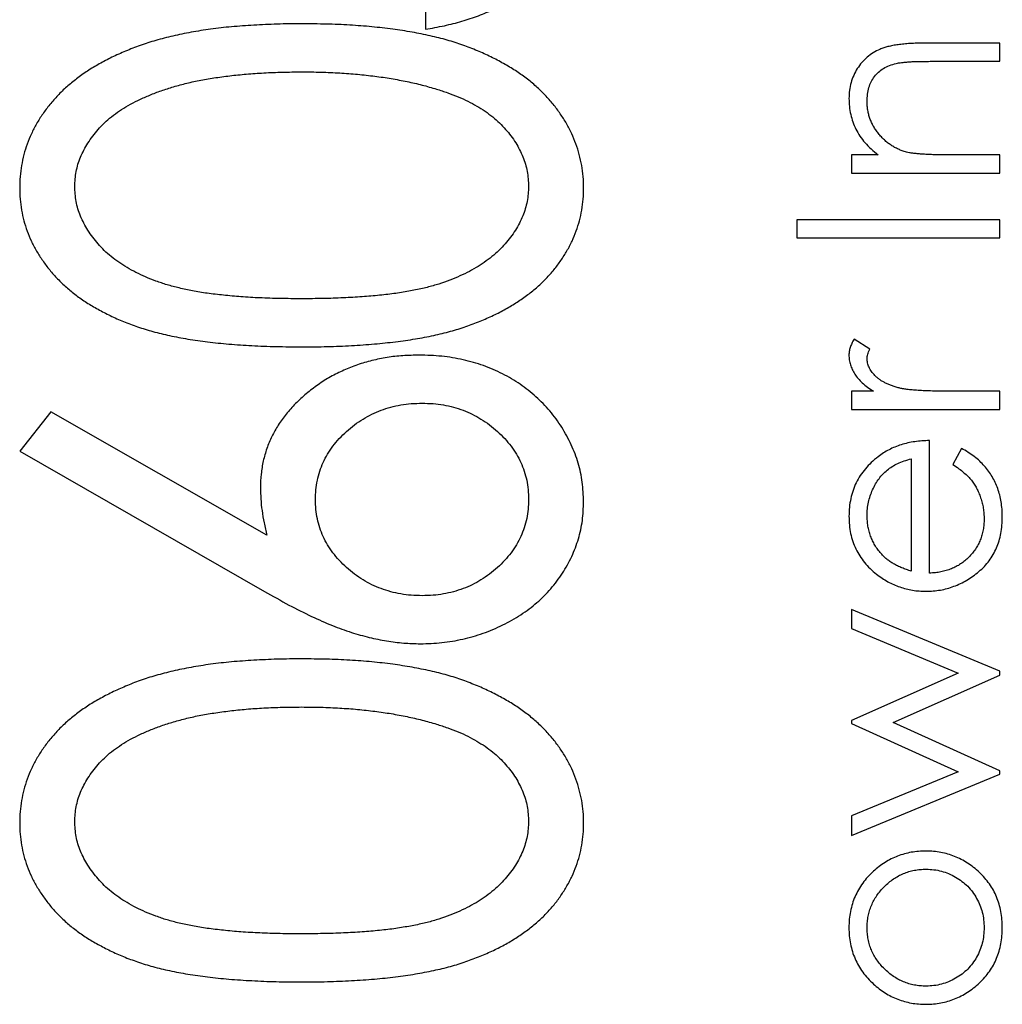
# Model space of a CAD drawing. Header units: millimetres. Extents: x -257 to 878, y 386 to 760.
# Tile 28 of 39: x 512.61 to 515.03, y 512.23 to 514.66. Entities that reach past the tile are written whole.
import ezdxf

# ---------------------------------------------------------------- set-up
doc = ezdxf.new("R2010")
doc.units = ezdxf.units.MM
doc.header["$LTSCALE"] = 30.734
doc.layers.get('0').update_dxf_attribs({"linetype": 'CONTINUOUS'})

msp = doc.modelspace()

# ---------------------------------------------------------------- linework, layer by layer
at = {"color": 7, "linetype": 'Continuous'}
for p, q in [((513.6073, 514.7565), (513.6073, 514.6378)), ((515.0236, 514.6036), (514.837, 514.6036)), ((515.0236, 514.5588), (515.0236, 514.6036)), ((514.8517, 514.5588), (515.0236, 514.5588)), ((514.6582, 514.328), (514.6582, 514.2831)), ((514.7241, 514.328), (514.6582, 514.328)), ((515.0236, 514.328), (514.8914, 514.328)), ((515.0236, 514.2831), (515.0236, 514.328)), ((514.6582, 514.2831), (515.0236, 514.2831)), ((514.5236, 514.1677), (514.5236, 514.1229)), ((515.0236, 514.1677), (514.5236, 514.1677)), ((515.0236, 514.1229), (515.0236, 514.1677)), ((514.5236, 514.1229), (515.0236, 514.1229)), ((514.7031, 513.8482), (514.6643, 513.8729)), ((514.6582, 513.7447), (514.6582, 513.6998)), ((514.712, 513.7447), (514.6582, 513.7447)), ((515.0236, 513.7447), (514.9008, 513.7447)), ((515.0236, 513.6998), (515.0236, 513.7447)), ((512.6832, 513.6942), (512.6066, 513.5964)), ((513.2164, 513.3891), (512.6832, 513.6942)), ((514.6582, 513.6998), (515.0236, 513.6998)), ((514.8505, 513.2959), (514.8505, 513.6229)), ((512.6066, 513.5964), (513.2103, 513.2508)), ((514.9291, 513.6036), (514.9082, 513.5638)), ((514.8056, 513.578), (514.8056, 513.3007)), ((514.6582, 513.2062), (514.6582, 513.159)), ((515.0236, 513.0535), (514.6582, 513.2062)), ((514.6582, 513.159), (514.921, 513.0492)), ((514.921, 513.0492), (514.6582, 512.9325)), ((515.0236, 513.0441), (515.0236, 513.0535)), ((514.7607, 512.9274), (515.0236, 513.0441)), ((514.6582, 512.9325), (514.6582, 512.9249)), ((514.6582, 512.9249), (514.921, 512.8056)), ((515.0236, 512.8082), (514.7607, 512.9274)), ((514.921, 512.8056), (514.6582, 512.6967)), ((515.0236, 512.7999), (515.0236, 512.8082)), ((514.6582, 512.6485), (515.0236, 512.7999)), ((514.6582, 512.6967), (514.6582, 512.6485))]:
    msp.add_line(p, q, dxfattribs=at)
for points, knots in [([(513.6073, 514.6378), (513.6229, 514.6406), (513.6532, 514.646), (513.697, 514.6572), (513.7377, 514.6707), (513.7757, 514.6863), (513.8107, 514.7043), (513.8429, 514.7245), (513.8723, 514.7468), (513.8985, 514.7716), (513.9219, 514.7981), (513.9423, 514.8263), (513.9592, 514.8563), (513.9731, 514.8879), (513.9839, 514.9209), (513.992, 514.9554), (513.9964, 514.9917), (513.9971, 515.0164), (513.9974, 515.0289)], [0, 0, 0, 0, 0.078079, 0.151819, 0.22248, 0.289459, 0.354136, 0.416374, 0.47666, 0.535825, 0.593847, 0.650659, 0.707225, 0.763393, 0.82028, 0.878393, 0.938093, 1, 1, 1, 1]), ([(513.3026, 514.6513), (513.2822, 514.6512), (513.2426, 514.651), (513.1848, 514.6481), (513.13, 514.6444), (513.0785, 514.6386), (513.0302, 514.6309), (512.9851, 514.6217), (512.9431, 514.6109), (512.9042, 514.5984), (512.8681, 514.5842), (512.8343, 514.5693), (512.803, 514.5526), (512.7737, 514.5354), (512.7473, 514.5161), (512.7226, 514.4962), (512.7003, 514.4751), (512.6808, 514.4524), (512.6631, 514.4292), (512.6481, 514.405), (512.6351, 514.3802), (512.6249, 514.3547), (512.6165, 514.3286), (512.6108, 514.3018), (512.6072, 514.2743), (512.6068, 514.2558), (512.6066, 514.2464)], [0, 0, 0, 0, 0.067961, 0.132439, 0.193759, 0.251445, 0.305897, 0.357178, 0.405407, 0.450724, 0.49385, 0.534979, 0.574363, 0.612264, 0.648672, 0.683742, 0.718015, 0.751313, 0.783813, 0.815539, 0.84646, 0.877075, 0.907444, 0.937986, 0.968659, 1, 1, 1, 1]), ([(513.9974, 514.2464), (513.9973, 514.2558), (513.997, 514.2743), (513.9929, 514.3018), (513.9872, 514.3287), (513.979, 514.355), (513.9682, 514.3805), (513.9556, 514.4056), (513.94, 514.4296), (513.9226, 514.4533), (513.9026, 514.4758), (513.8804, 514.4973), (513.8559, 514.5175), (513.829, 514.5364), (513.7997, 514.5537), (513.7685, 514.5702), (513.7349, 514.5854), (513.699, 514.5991), (513.6604, 514.6118), (513.6185, 514.6221), (513.5736, 514.6312), (513.5256, 514.6385), (513.4743, 514.6443), (513.4198, 514.6485), (513.3622, 514.6509), (513.3228, 514.6512), (513.3026, 514.6513)], [0, 0, 0, 0, 0.031376, 0.062122, 0.092697, 0.123382, 0.154144, 0.185364, 0.217283, 0.250057, 0.283587, 0.318103, 0.353399, 0.389917, 0.427861, 0.467289, 0.508194, 0.550985, 0.596072, 0.64428, 0.69527, 0.749445, 0.806902, 0.868017, 0.932259, 1, 1, 1, 1]), ([(514.837, 514.6036), (514.831, 514.6036), (514.8195, 514.6036), (514.8028, 514.6027), (514.7874, 514.6015), (514.7731, 514.6), (514.7601, 514.5978), (514.7483, 514.5952), (514.7377, 514.5922), (514.7253, 514.5874), (514.7113, 514.5801), (514.6963, 514.5691), (514.6832, 514.556), (514.672, 514.5409), (514.663, 514.5243), (514.6564, 514.5063), (514.6525, 514.487), (514.652, 514.4738), (514.6518, 514.467)], [0, 0, 0, 0, 0.067927, 0.131726, 0.190668, 0.245197, 0.295509, 0.341244, 0.383386, 0.42144, 0.492956, 0.562869, 0.633024, 0.704457, 0.776512, 0.848822, 0.92276, 1, 1, 1, 1]), ([(514.6966, 514.4592), (514.6968, 514.4653), (514.6972, 514.477), (514.7006, 514.4936), (514.7062, 514.5085), (514.7142, 514.5216), (514.7245, 514.5327), (514.7371, 514.5418), (514.752, 514.549), (514.7629, 514.5519), (514.7685, 514.5535)], [0, 0, 0, 0, 0.140739, 0.270019, 0.390719, 0.506822, 0.621524, 0.739167, 0.86448, 1, 1, 1, 1]), ([(514.7685, 514.5535), (514.7705, 514.5539), (514.7748, 514.5548), (514.7819, 514.5559), (514.7904, 514.5567), (514.8002, 514.5576), (514.8112, 514.5581), (514.8236, 514.5585), (514.8372, 514.5587), (514.8467, 514.5587), (514.8517, 514.5588)], [0, 0, 0, 0, 0.071092, 0.158517, 0.25992, 0.376746, 0.510174, 0.65789, 0.82115, 1, 1, 1, 1]), ([(512.7423, 514.2501), (512.7431, 514.2624), (512.7446, 514.287), (512.7558, 514.3234), (512.7746, 514.3582), (512.7953, 514.386), (512.8155, 514.4072), (512.833, 514.4226), (512.8528, 514.4369), (512.8745, 514.4504), (512.8985, 514.4628), (512.9245, 514.4744), (512.9524, 514.4854), (512.9827, 514.495), (513.015, 514.5042), (513.0495, 514.5118), (513.0862, 514.5181), (513.1251, 514.5233), (513.1662, 514.5276), (513.2095, 514.5304), (513.255, 514.5324), (513.2861, 514.5325), (513.302, 514.5326)], [0, 0, 0, 0, 0.053215, 0.106865, 0.163668, 0.224514, 0.256806, 0.290515, 0.32566, 0.362707, 0.40166, 0.442873, 0.486117, 0.532099, 0.580687, 0.631787, 0.685525, 0.74244, 0.802221, 0.864898, 0.93094, 1, 1, 1, 1]), ([(513.302, 514.5326), (513.3179, 514.5326), (513.3492, 514.5325), (513.3952, 514.5301), (513.4396, 514.5272), (513.4819, 514.5222), (513.5227, 514.5166), (513.5615, 514.509), (513.5988, 514.5008), (513.6228, 514.4937), (513.6346, 514.4902)], [0, 0, 0, 0, 0.141769, 0.278949, 0.410811, 0.537615, 0.659351, 0.777204, 0.890306, 1, 1, 1, 1]), ([(513.6346, 514.4902), (513.6438, 514.4873), (513.6618, 514.4816), (513.6877, 514.4718), (513.7117, 514.4607), (513.7338, 514.4487), (513.7544, 514.436), (513.7731, 514.422), (513.79, 514.407), (513.8097, 514.3863), (513.8306, 514.3591), (513.8481, 514.3238), (513.8599, 514.2875), (513.8611, 514.2626), (513.8617, 514.2501)], [0, 0, 0, 0, 0.081713, 0.159244, 0.234093, 0.304602, 0.372364, 0.438531, 0.50148, 0.563285, 0.680085, 0.789632, 0.894997, 1, 1, 1, 1]), ([(514.6518, 514.467), (514.652, 514.4603), (514.6524, 514.4471), (514.6557, 514.4277), (514.6611, 514.409), (514.6687, 514.3911), (514.6787, 514.3739), (514.6913, 514.3576), (514.7065, 514.3421), (514.7181, 514.3328), (514.7241, 514.328)], [0, 0, 0, 0, 0.12314, 0.243411, 0.36189, 0.48007, 0.601012, 0.726431, 0.859024, 1, 1, 1, 1]), ([(514.7934, 514.3349), (514.79, 514.3359), (514.7833, 514.3378), (514.7737, 514.3418), (514.7644, 514.3464), (514.7555, 514.3517), (514.7471, 514.3579), (514.7391, 514.3647), (514.7315, 514.3723), (514.7244, 514.3805), (514.7179, 514.3893), (514.7121, 514.3983), (514.7075, 514.4079), (514.7034, 514.4175), (514.7004, 514.4276), (514.6982, 514.4379), (514.6968, 514.4485), (514.6967, 514.4556), (514.6966, 514.4592)], [0, 0, 0, 0, 0.061985, 0.123883, 0.184782, 0.245602, 0.307065, 0.369229, 0.432026, 0.49708, 0.561852, 0.625426, 0.687649, 0.74977, 0.811016, 0.873373, 0.936014, 1, 1, 1, 1]), ([(514.8914, 514.328), (514.8857, 514.328), (514.8748, 514.3281), (514.8591, 514.3283), (514.8447, 514.329), (514.8318, 514.3296), (514.8202, 514.3306), (514.81, 514.3318), (514.8012, 514.3331), (514.7959, 514.3343), (514.7934, 514.3349)], [0, 0, 0, 0, 0.173906, 0.333601, 0.479157, 0.61054, 0.728948, 0.832385, 0.923005, 1, 1, 1, 1]), ([(512.6066, 514.2464), (512.6068, 514.2372), (512.6072, 514.2189), (512.6107, 514.1919), (512.6166, 514.1654), (512.6248, 514.1397), (512.6352, 514.1146), (512.6479, 514.0902), (512.6633, 514.0666), (512.6804, 514.0434), (512.7, 514.0216), (512.7216, 514.0007), (512.7456, 513.9815), (512.7715, 513.963), (512.8, 513.9465), (512.8304, 513.9307), (512.8629, 513.9162), (512.898, 513.9032), (512.9359, 513.8914), (512.9773, 513.8814), (513.0224, 513.873), (513.0713, 513.8663), (513.1238, 513.8605), (513.1802, 513.8571), (513.2402, 513.8546), (513.2813, 513.8543), (513.3026, 513.8542)], [0, 0, 0, 0, 0.030945, 0.061518, 0.091671, 0.121949, 0.152208, 0.183061, 0.214485, 0.246775, 0.279837, 0.313271, 0.347727, 0.383362, 0.420281, 0.458447, 0.498508, 0.540093, 0.584294, 0.632034, 0.683467, 0.738718, 0.797919, 0.861387, 0.928636, 1, 1, 1, 1]), ([(513.302, 513.9729), (513.2843, 513.973), (513.2498, 513.9732), (513.1999, 513.9748), (513.1533, 513.9773), (513.1101, 513.9814), (513.0702, 513.986), (513.0336, 513.9917), (513.0006, 513.999), (512.9705, 514.0068), (512.9431, 514.0163), (512.9174, 514.0263), (512.8936, 514.0374), (512.8715, 514.0497), (512.851, 514.0626), (512.8322, 514.0766), (512.8151, 514.0918), (512.7954, 514.113), (512.7745, 514.1407), (512.7557, 514.1759), (512.7446, 514.2127), (512.7431, 514.2377), (512.7423, 514.2501)], [0, 0, 0, 0, 0.077044, 0.14952, 0.216704, 0.279443, 0.337729, 0.390911, 0.439926, 0.484367, 0.526062, 0.565635, 0.603702, 0.640073, 0.675055, 0.709014, 0.741863, 0.773861, 0.83465, 0.891739, 0.946073, 1, 1, 1, 1]), ([(513.8617, 514.2501), (513.861, 514.2377), (513.8595, 514.2128), (513.8479, 514.1762), (513.8296, 514.1408), (513.8085, 514.113), (513.7884, 514.0918), (513.7713, 514.0766), (513.7526, 514.0623), (513.7319, 514.0494), (513.7099, 514.0371), (513.686, 514.0261), (513.6606, 514.0156), (513.633, 514.0067), (513.6029, 513.9986), (513.5697, 513.9919), (513.5332, 513.9857), (513.4934, 513.9811), (513.4503, 513.9774), (513.4038, 513.9748), (513.354, 513.9732), (513.3197, 513.973), (513.302, 513.9729)], [0, 0, 0, 0, 0.053557, 0.108013, 0.164937, 0.226276, 0.258545, 0.2914, 0.325597, 0.360586, 0.396966, 0.435041, 0.474765, 0.516347, 0.560798, 0.609744, 0.663378, 0.721296, 0.783632, 0.851214, 0.923323, 1, 1, 1, 1]), ([(513.3026, 513.8542), (513.3236, 513.8543), (513.3645, 513.8546), (513.4241, 513.857), (513.4802, 513.8609), (513.5326, 513.8665), (513.5815, 513.8732), (513.6267, 513.882), (513.6685, 513.8918), (513.7066, 513.9039), (513.7418, 513.9173), (513.7747, 513.9315), (513.8053, 513.9471), (513.8336, 513.9643), (513.8597, 513.9824), (513.8838, 514.0018), (513.9053, 514.0226), (513.9247, 514.0443), (513.9417, 514.0672), (513.9565, 514.0908), (513.9695, 514.1149), (513.9794, 514.14), (513.9875, 514.1655), (513.9933, 514.1918), (513.9969, 514.2189), (513.9972, 514.2372), (513.9974, 514.2464)], [0, 0, 0, 0, 0.070859, 0.137895, 0.201166, 0.260145, 0.315467, 0.367313, 0.415402, 0.460031, 0.502053, 0.542316, 0.580795, 0.617657, 0.653582, 0.68808, 0.721557, 0.75424, 0.786154, 0.817458, 0.848087, 0.878271, 0.908213, 0.938405, 0.969016, 1, 1, 1, 1]), ([(514.6643, 513.8729), (514.6624, 513.8695), (514.6587, 513.8631), (514.6547, 513.8531), (514.6523, 513.8433), (514.6519, 513.8369), (514.6518, 513.8338)], [0, 0, 0, 0, 0.279676, 0.536477, 0.774722, 1, 1, 1, 1]), ([(514.6966, 513.8253), (514.6967, 513.8269), (514.6969, 513.8305), (514.6982, 513.836), (514.7004, 513.842), (514.7022, 513.8461), (514.7031, 513.8482)], [0, 0, 0, 0, 0.205017, 0.43977, 0.704861, 1, 1, 1, 1]), ([(513.5922, 513.8338), (513.5787, 513.8335), (513.5521, 513.8328), (513.5129, 513.8287), (513.4755, 513.8208), (513.4396, 513.8107), (513.4056, 513.7969), (513.3729, 513.7809), (513.3423, 513.761), (513.3132, 513.739), (513.2869, 513.7148), (513.2636, 513.6891), (513.2441, 513.6618), (513.2281, 513.6333), (513.2155, 513.6036), (513.2068, 513.5724), (513.2014, 513.54), (513.2006, 513.518), (513.2003, 513.5068)], [0, 0, 0, 0, 0.07149, 0.140528, 0.207738, 0.273346, 0.337678, 0.401362, 0.465603, 0.530224, 0.593666, 0.654502, 0.713065, 0.770341, 0.827051, 0.883359, 0.941081, 1, 1, 1, 1]), ([(513.9974, 513.4721), (513.9967, 513.4882), (513.9954, 513.5203), (513.985, 513.5676), (513.9678, 513.6131), (513.9442, 513.6564), (513.915, 513.6966), (513.8804, 513.7321), (513.8413, 513.7629), (513.7977, 513.7886), (513.7505, 513.809), (513.7, 513.8232), (513.647, 513.8323), (513.6107, 513.8333), (513.5922, 513.8338)], [0, 0, 0, 0, 0.079919, 0.159212, 0.238774, 0.320503, 0.402941, 0.484096, 0.565499, 0.648956, 0.734304, 0.819978, 0.908331, 1, 1, 1, 1]), ([(514.6518, 513.8338), (514.6519, 513.8298), (514.6523, 513.8218), (514.655, 513.8098), (514.6596, 513.7982), (514.6659, 513.7867), (514.6742, 513.7756), (514.6847, 513.7648), (514.6974, 513.7543), (514.707, 513.748), (514.712, 513.7447)], [0, 0, 0, 0, 0.107158, 0.213886, 0.324683, 0.439459, 0.561633, 0.693888, 0.839941, 1, 1, 1, 1]), ([(514.7754, 513.7527), (514.7721, 513.7536), (514.7658, 513.7553), (514.7567, 513.7584), (514.7482, 513.7619), (514.7404, 513.7655), (514.7333, 513.7696), (514.7268, 513.7738), (514.721, 513.7784), (514.7143, 513.7848), (514.7074, 513.7931), (514.7012, 513.8036), (514.6974, 513.8143), (514.6969, 513.8217), (514.6966, 513.8253)], [0, 0, 0, 0, 0.08796, 0.171717, 0.250668, 0.325882, 0.396881, 0.463575, 0.52807, 0.589688, 0.704809, 0.808662, 0.906193, 1, 1, 1, 1]), ([(514.9008, 513.7447), (514.8932, 513.7447), (514.8788, 513.7447), (514.8582, 513.7451), (514.8395, 513.7457), (514.8229, 513.7466), (514.8082, 513.7476), (514.7954, 513.749), (514.7847, 513.7505), (514.7783, 513.752), (514.7754, 513.7527)], [0, 0, 0, 0, 0.179823, 0.343762, 0.491834, 0.624109, 0.7414, 0.843062, 0.929145, 1, 1, 1, 1]), ([(513.3359, 513.4774), (513.3362, 513.4854), (513.3368, 513.5013), (513.3402, 513.5249), (513.3465, 513.5473), (513.3545, 513.5691), (513.3657, 513.5896), (513.379, 513.6093), (513.3946, 513.6282), (513.4127, 513.6457), (513.432, 513.6622), (513.4531, 513.6761), (513.4749, 513.6882), (513.4978, 513.698), (513.5218, 513.7057), (513.5467, 513.7113), (513.5727, 513.7145), (513.5903, 513.7149), (513.5994, 513.7151)], [0, 0, 0, 0, 0.061219, 0.120971, 0.180121, 0.238378, 0.296976, 0.356966, 0.418975, 0.483099, 0.547947, 0.611848, 0.674678, 0.737565, 0.801081, 0.865779, 0.931432, 1, 1, 1, 1]), ([(513.5994, 513.7151), (513.6083, 513.7149), (513.6258, 513.7145), (513.6516, 513.7113), (513.6764, 513.7058), (513.7002, 513.6979), (513.723, 513.6883), (513.7446, 513.676), (513.7657, 513.6622), (513.785, 513.6457), (513.803, 513.6282), (513.8186, 513.6093), (513.8321, 513.5897), (513.8427, 513.5689), (513.8512, 513.5475), (513.8575, 513.525), (513.8608, 513.5016), (513.8614, 513.4857), (513.8617, 513.4777)], [0, 0, 0, 0, 0.06812, 0.133321, 0.198232, 0.261316, 0.32441, 0.386857, 0.450969, 0.51603, 0.580365, 0.642578, 0.702766, 0.761243, 0.819937, 0.87863, 0.93858, 1, 1, 1, 1]), ([(514.8505, 513.6229), (514.8443, 513.6227), (514.8321, 513.6223), (514.8142, 513.6204), (514.7971, 513.6172), (514.7808, 513.6128), (514.7653, 513.6073), (514.7506, 513.6005), (514.7366, 513.5926), (514.728, 513.5863), (514.7237, 513.5831)], [0, 0, 0, 0, 0.137842, 0.270382, 0.39846, 0.52275, 0.643826, 0.763745, 0.881478, 1, 1, 1, 1]), ([(514.7237, 513.5831), (514.718, 513.5785), (514.7067, 513.5693), (514.6921, 513.5536), (514.6795, 513.537), (514.6693, 513.519), (514.6614, 513.4999), (514.6559, 513.4796), (514.6523, 513.4582), (514.652, 513.4435), (514.6518, 513.436)], [0, 0, 0, 0, 0.129891, 0.255257, 0.377248, 0.497742, 0.61812, 0.740967, 0.86796, 1, 1, 1, 1]), ([(515.03, 513.4349), (515.0298, 513.4412), (515.0296, 513.4535), (515.0274, 513.4715), (515.024, 513.4885), (515.0191, 513.5046), (515.0127, 513.5197), (515.0051, 513.534), (514.9962, 513.5475), (514.986, 513.5604), (514.9743, 513.5725), (514.9608, 513.5837), (514.9457, 513.5943), (514.9347, 513.6005), (514.9291, 513.6036)], [0, 0, 0, 0, 0.091199, 0.178106, 0.261328, 0.341557, 0.420008, 0.498097, 0.5754, 0.653645, 0.734126, 0.818339, 0.90663, 1, 1, 1, 1]), ([(514.6966, 513.4383), (514.6968, 513.4438), (514.697, 513.4547), (514.6998, 513.4708), (514.7039, 513.4866), (514.71, 513.5017), (514.7172, 513.5159), (514.7257, 513.5289), (514.7352, 513.5404), (514.746, 513.5503), (514.7582, 513.5592), (514.7723, 513.5666), (514.7882, 513.5732), (514.7997, 513.5764), (514.8056, 513.578)], [0, 0, 0, 0, 0.085526, 0.16996, 0.254613, 0.339732, 0.423362, 0.503109, 0.580405, 0.6556, 0.732499, 0.814769, 0.90376, 1, 1, 1, 1]), ([(514.9082, 513.5638), (514.9131, 513.5604), (514.9225, 513.5542), (514.9349, 513.5441), (514.9455, 513.5348), (514.9539, 513.5253), (514.9608, 513.5156), (514.9668, 513.5052), (514.9722, 513.4939), (514.9768, 513.4816), (514.9805, 513.4689), (514.9832, 513.4559), (514.9848, 513.4426), (514.985, 513.4337), (514.9851, 513.4293)], [0, 0, 0, 0, 0.110204, 0.207935, 0.294694, 0.369732, 0.440831, 0.514251, 0.59139, 0.672274, 0.754341, 0.836121, 0.917408, 1, 1, 1, 1]), ([(513.2003, 513.5068), (513.2005, 513.4975), (513.201, 513.4786), (513.204, 513.4496), (513.209, 513.4196), (513.2139, 513.3995), (513.2164, 513.3891)], [0, 0, 0, 0, 0.233871, 0.477708, 0.732746, 1, 1, 1, 1]), ([(513.5994, 513.2402), (513.5903, 513.2404), (513.5727, 513.2408), (513.5467, 513.244), (513.5218, 513.2496), (513.4979, 513.2574), (513.4748, 513.2668), (513.453, 513.2789), (513.4322, 513.2932), (513.4126, 513.3094), (513.3946, 513.3269), (513.379, 513.3458), (513.3657, 513.3655), (513.3545, 513.386), (513.3465, 513.4076), (513.3402, 513.43), (513.3368, 513.4534), (513.3362, 513.4693), (513.3359, 513.4774)], [0, 0, 0, 0, 0.068634, 0.134351, 0.199111, 0.262688, 0.325373, 0.388263, 0.452604, 0.517084, 0.581269, 0.643339, 0.703387, 0.762041, 0.820355, 0.878912, 0.938722, 1, 1, 1, 1]), ([(513.5946, 513.1215), (513.6124, 513.122), (513.6477, 513.1231), (513.6996, 513.1322), (513.7499, 513.1465), (513.798, 513.1668), (513.8426, 513.192), (513.8826, 513.2219), (513.9171, 513.2564), (513.9461, 513.2948), (513.9688, 513.3364), (513.9855, 513.38), (513.9957, 513.4255), (513.9968, 513.4565), (513.9974, 513.4721)], [0, 0, 0, 0, 0.089802, 0.17803, 0.26529, 0.35386, 0.440567, 0.523722, 0.605107, 0.686032, 0.76589, 0.843689, 0.921303, 1, 1, 1, 1]), ([(513.8617, 513.4777), (513.8614, 513.4696), (513.8608, 513.4537), (513.8575, 513.4303), (513.8513, 513.4078), (513.8427, 513.3863), (513.8322, 513.3654), (513.8186, 513.3458), (513.803, 513.3269), (513.7851, 513.3094), (513.7655, 513.2932), (513.7447, 513.279), (513.723, 513.2667), (513.7001, 513.2574), (513.6764, 513.2495), (513.6516, 513.2441), (513.6258, 513.2408), (513.6083, 513.2404), (513.5994, 513.2402)], [0, 0, 0, 0, 0.061403, 0.121335, 0.180013, 0.23869, 0.297749, 0.357919, 0.420115, 0.484432, 0.549044, 0.613516, 0.675945, 0.738758, 0.801824, 0.866717, 0.931899, 1, 1, 1, 1]), ([(514.6518, 513.436), (514.652, 513.4287), (514.6524, 513.4144), (514.6555, 513.3936), (514.661, 513.374), (514.6684, 513.3554), (514.6781, 513.338), (514.6898, 513.3217), (514.7038, 513.3066), (514.7145, 513.2977), (514.7199, 513.2931)], [0, 0, 0, 0, 0.133158, 0.260241, 0.383675, 0.50466, 0.625357, 0.746411, 0.871165, 1, 1, 1, 1]), ([(514.7309, 513.3441), (514.7282, 513.3475), (514.7228, 513.354), (514.7157, 513.3646), (514.7099, 513.3758), (514.705, 513.3873), (514.7012, 513.3994), (514.6985, 513.4119), (514.6969, 513.4249), (514.6967, 513.4338), (514.6966, 513.4383)], [0, 0, 0, 0, 0.125961, 0.249331, 0.370902, 0.494008, 0.615838, 0.740859, 0.868908, 1, 1, 1, 1]), ([(514.8419, 513.2511), (514.8478, 513.2512), (514.8597, 513.2516), (514.8773, 513.2538), (514.8943, 513.2576), (514.9109, 513.2631), (514.9271, 513.2699), (514.9428, 513.2782), (514.9579, 513.2882), (514.9724, 513.2996), (514.986, 513.3121), (514.9978, 513.3262), (515.0077, 513.3415), (515.016, 513.3579), (515.0222, 513.3755), (515.0267, 513.3942), (515.0295, 513.4142), (515.0298, 513.4278), (515.03, 513.4349)], [0, 0, 0, 0, 0.061017, 0.12108, 0.180068, 0.23919, 0.298706, 0.358881, 0.420369, 0.483448, 0.546566, 0.608699, 0.670186, 0.731865, 0.795203, 0.860371, 0.928421, 1, 1, 1, 1]), ([(514.9851, 513.4293), (514.985, 513.4247), (514.9848, 513.4157), (514.9829, 513.4025), (514.98, 513.3898), (514.9759, 513.3777), (514.9706, 513.3661), (514.964, 513.3552), (514.9562, 513.3448), (514.9475, 513.335), (514.9377, 513.3262), (514.9273, 513.3183), (514.9161, 513.3117), (514.9043, 513.3063), (514.8918, 513.3018), (514.8786, 513.2986), (514.8648, 513.2966), (514.8553, 513.2962), (514.8505, 513.2959)], [0, 0, 0, 0, 0.064996, 0.127669, 0.188951, 0.249055, 0.309071, 0.369222, 0.430175, 0.492602, 0.555347, 0.616963, 0.678171, 0.739247, 0.801609, 0.865524, 0.931615, 1, 1, 1, 1]), ([(514.8056, 513.3007), (514.8016, 513.3019), (514.7937, 513.3044), (514.7824, 513.3087), (514.7718, 513.3135), (514.762, 513.3187), (514.753, 513.3243), (514.7449, 513.3305), (514.7374, 513.3369), (514.733, 513.3417), (514.7309, 513.3441)], [0, 0, 0, 0, 0.145333, 0.282482, 0.414465, 0.541291, 0.6615, 0.77742, 0.890016, 1, 1, 1, 1]), ([(514.7199, 513.2931), (514.7244, 513.2898), (514.7333, 513.2832), (514.7474, 513.2746), (514.762, 513.2673), (514.7771, 513.2614), (514.7927, 513.2568), (514.8087, 513.2534), (514.8251, 513.2515), (514.8363, 513.2512), (514.8419, 513.2511)], [0, 0, 0, 0, 0.127652, 0.253422, 0.376704, 0.499449, 0.622572, 0.746232, 0.871955, 1, 1, 1, 1]), ([(513.2103, 513.2508), (513.2304, 513.2394), (513.2685, 513.2177), (513.3245, 513.1896), (513.3757, 513.1667), (513.4232, 513.1494), (513.468, 513.137), (513.5111, 513.1282), (513.5532, 513.1227), (513.581, 513.1219), (513.5946, 513.1215)], [0, 0, 0, 0, 0.168572, 0.321089, 0.457303, 0.578873, 0.690134, 0.796919, 0.900428, 1, 1, 1, 1]), ([(513.3026, 513.0842), (513.2822, 513.0841), (513.2426, 513.0839), (513.1848, 513.0809), (513.13, 513.0773), (513.0785, 513.0714), (513.0302, 513.0637), (512.9851, 513.0545), (512.9431, 513.0437), (512.9042, 513.0313), (512.8681, 513.0171), (512.8343, 513.0021), (512.803, 512.9855), (512.7737, 512.9683), (512.7473, 512.9489), (512.7226, 512.9291), (512.7003, 512.908), (512.6808, 512.8853), (512.6631, 512.862), (512.6481, 512.8378), (512.6351, 512.8131), (512.6249, 512.7875), (512.6165, 512.7615), (512.6108, 512.7347), (512.6072, 512.7072), (512.6068, 512.6886), (512.6066, 512.6792)], [0, 0, 0, 0, 0.067961, 0.132439, 0.193759, 0.251445, 0.305897, 0.357178, 0.405407, 0.450724, 0.49385, 0.534979, 0.574363, 0.612264, 0.648672, 0.683742, 0.718015, 0.751313, 0.783813, 0.815539, 0.84646, 0.877075, 0.907444, 0.937986, 0.968659, 1, 1, 1, 1]), ([(513.9974, 512.6792), (513.9973, 512.6886), (513.997, 512.7072), (513.9929, 512.7346), (513.9872, 512.7615), (513.979, 512.7878), (513.9682, 512.8133), (513.9556, 512.8384), (513.94, 512.8625), (513.9226, 512.8862), (513.9026, 512.9087), (513.8804, 512.9301), (513.8559, 512.9504), (513.829, 512.9692), (513.7997, 512.9866), (513.7685, 513.0031), (513.7349, 513.0182), (513.699, 513.032), (513.6604, 513.0447), (513.6185, 513.055), (513.5736, 513.064), (513.5256, 513.0714), (513.4743, 513.0772), (513.4198, 513.0814), (513.3622, 513.0837), (513.3228, 513.084), (513.3026, 513.0842)], [0, 0, 0, 0, 0.031376, 0.062122, 0.092697, 0.123382, 0.154144, 0.185364, 0.217283, 0.250057, 0.283587, 0.318103, 0.353399, 0.389917, 0.427861, 0.467289, 0.508194, 0.550985, 0.596072, 0.64428, 0.69527, 0.749445, 0.806902, 0.868017, 0.932259, 1, 1, 1, 1]), ([(512.7423, 512.683), (512.7431, 512.6952), (512.7446, 512.7198), (512.7558, 512.7562), (512.7746, 512.7911), (512.7953, 512.8188), (512.8155, 512.84), (512.833, 512.8555), (512.8528, 512.8697), (512.8745, 512.8833), (512.8985, 512.8957), (512.9245, 512.9073), (512.9524, 512.9183), (512.9827, 512.9279), (513.015, 512.937), (513.0495, 512.9446), (513.0862, 512.951), (513.1251, 512.9562), (513.1662, 512.9605), (513.2095, 512.9633), (513.255, 512.9652), (513.2861, 512.9654), (513.302, 512.9655)], [0, 0, 0, 0, 0.053215, 0.106865, 0.163668, 0.224514, 0.256806, 0.290515, 0.32566, 0.362707, 0.40166, 0.442873, 0.486117, 0.532099, 0.580687, 0.631787, 0.685525, 0.74244, 0.802221, 0.864898, 0.93094, 1, 1, 1, 1]), ([(513.302, 512.9655), (513.3179, 512.9654), (513.3492, 512.9653), (513.3952, 512.9629), (513.4396, 512.9601), (513.4819, 512.9551), (513.5227, 512.9495), (513.5615, 512.9419), (513.5988, 512.9337), (513.6228, 512.9265), (513.6346, 512.9231)], [0, 0, 0, 0, 0.141769, 0.278949, 0.410811, 0.537615, 0.659351, 0.777204, 0.890306, 1, 1, 1, 1]), ([(513.6346, 512.9231), (513.6438, 512.9201), (513.6618, 512.9144), (513.6877, 512.9047), (513.7117, 512.8936), (513.7338, 512.8815), (513.7544, 512.8689), (513.7731, 512.8549), (513.79, 512.8399), (513.8097, 512.8191), (513.8306, 512.792), (513.8481, 512.7567), (513.8599, 512.7204), (513.8611, 512.6954), (513.8617, 512.683)], [0, 0, 0, 0, 0.081713, 0.159244, 0.234093, 0.304602, 0.372364, 0.438531, 0.50148, 0.563285, 0.680085, 0.789632, 0.894997, 1, 1, 1, 1]), ([(513.302, 512.4058), (513.2843, 512.4058), (513.2498, 512.406), (513.1999, 512.4077), (513.1533, 512.4101), (513.1101, 512.4143), (513.0702, 512.4189), (513.0336, 512.4246), (513.0006, 512.4318), (512.9705, 512.4396), (512.9431, 512.4491), (512.9174, 512.4592), (512.8936, 512.4702), (512.8715, 512.4825), (512.851, 512.4955), (512.8322, 512.5095), (512.8151, 512.5246), (512.7954, 512.5459), (512.7745, 512.5735), (512.7557, 512.6087), (512.7446, 512.6455), (512.7431, 512.6705), (512.7423, 512.683)], [0, 0, 0, 0, 0.077044, 0.14952, 0.216704, 0.279443, 0.337729, 0.390911, 0.439926, 0.484367, 0.526062, 0.565635, 0.603702, 0.640073, 0.675055, 0.709014, 0.741863, 0.773861, 0.83465, 0.891739, 0.946073, 1, 1, 1, 1]), ([(513.8617, 512.683), (513.861, 512.6706), (513.8595, 512.6457), (513.8479, 512.6091), (513.8296, 512.5736), (513.8085, 512.5459), (513.7884, 512.5247), (513.7713, 512.5095), (513.7526, 512.4952), (513.7319, 512.4823), (513.7099, 512.4699), (513.686, 512.459), (513.6606, 512.4485), (513.633, 512.4395), (513.6029, 512.4314), (513.5697, 512.4247), (513.5332, 512.4185), (513.4934, 512.4139), (513.4503, 512.4102), (513.4038, 512.4076), (513.354, 512.406), (513.3197, 512.4059), (513.302, 512.4058)], [0, 0, 0, 0, 0.053557, 0.108013, 0.164937, 0.226276, 0.258545, 0.2914, 0.325597, 0.360586, 0.396966, 0.435041, 0.474765, 0.516347, 0.560798, 0.609744, 0.663378, 0.721296, 0.783632, 0.851214, 0.923323, 1, 1, 1, 1]), ([(512.6066, 512.6792), (512.6068, 512.67), (512.6072, 512.6518), (512.6107, 512.6247), (512.6166, 512.5983), (512.6248, 512.5726), (512.6352, 512.5475), (512.6479, 512.523), (512.6633, 512.4995), (512.6804, 512.4763), (512.7, 512.4545), (512.7216, 512.4335), (512.7456, 512.4143), (512.7715, 512.3958), (512.8, 512.3794), (512.8304, 512.3636), (512.8629, 512.349), (512.898, 512.336), (512.9359, 512.3242), (512.9773, 512.3143), (513.0224, 512.3058), (513.0713, 512.2991), (513.1238, 512.2934), (513.1802, 512.29), (513.2402, 512.2874), (513.2813, 512.2872), (513.3026, 512.287)], [0, 0, 0, 0, 0.030945, 0.061518, 0.091671, 0.121949, 0.152208, 0.183061, 0.214485, 0.246775, 0.279837, 0.313271, 0.347727, 0.383362, 0.420281, 0.458447, 0.498508, 0.540093, 0.584294, 0.632034, 0.683467, 0.738718, 0.797919, 0.861387, 0.928636, 1, 1, 1, 1]), ([(513.3026, 512.287), (513.3236, 512.2872), (513.3645, 512.2875), (513.4241, 512.2899), (513.4802, 512.2937), (513.5326, 512.2994), (513.5815, 512.306), (513.6267, 512.3149), (513.6685, 512.3247), (513.7066, 512.3368), (513.7418, 512.3502), (513.7747, 512.3644), (513.8053, 512.38), (513.8336, 512.3971), (513.8597, 512.4153), (513.8838, 512.4346), (513.9053, 512.4554), (513.9247, 512.4771), (513.9417, 512.5), (513.9565, 512.5236), (513.9695, 512.5477), (513.9794, 512.5728), (513.9875, 512.5984), (513.9933, 512.6247), (513.9969, 512.6518), (513.9972, 512.67), (513.9974, 512.6792)], [0, 0, 0, 0, 0.070859, 0.137895, 0.201166, 0.260145, 0.315467, 0.367313, 0.415402, 0.460031, 0.502053, 0.542316, 0.580795, 0.617657, 0.653582, 0.68808, 0.721557, 0.75424, 0.786154, 0.817458, 0.848087, 0.878271, 0.908213, 0.938405, 0.969016, 1, 1, 1, 1]), ([(514.8419, 512.61), (514.8357, 512.6099), (514.8236, 512.6096), (514.8057, 512.6072), (514.7884, 512.6033), (514.7718, 512.5978), (514.7558, 512.5908), (514.7405, 512.582), (514.7257, 512.5719), (514.7166, 512.564), (514.712, 512.56)], [0, 0, 0, 0, 0.129366, 0.255435, 0.378632, 0.501466, 0.623494, 0.746166, 0.871843, 1, 1, 1, 1]), ([(515.03, 512.4211), (515.0298, 512.4279), (515.0295, 512.4412), (515.0268, 512.4607), (515.0224, 512.4792), (515.0162, 512.4968), (515.0083, 512.5135), (514.9984, 512.5291), (514.9869, 512.5438), (514.9738, 512.5574), (514.9595, 512.5697), (514.9445, 512.5805), (514.9288, 512.5896), (514.9126, 512.5971), (514.8957, 512.6029), (514.8783, 512.607), (514.8603, 512.6096), (514.8481, 512.6099), (514.8419, 512.61)], [0, 0, 0, 0, 0.068492, 0.134134, 0.197903, 0.260483, 0.322146, 0.383778, 0.446215, 0.510341, 0.574395, 0.636226, 0.697102, 0.756828, 0.816735, 0.876663, 0.937584, 1, 1, 1, 1]), ([(514.712, 512.56), (514.7071, 512.5553), (514.6977, 512.5462), (514.6854, 512.5309), (514.6751, 512.5148), (514.6664, 512.4979), (514.6599, 512.4799), (514.6553, 512.4611), (514.6522, 512.4414), (514.6519, 512.428), (514.6518, 512.4211)], [0, 0, 0, 0, 0.128486, 0.253129, 0.375307, 0.496196, 0.617866, 0.741668, 0.868249, 1, 1, 1, 1]), ([(514.6966, 512.4209), (514.6968, 512.4258), (514.6971, 512.4353), (514.6991, 512.4493), (514.7024, 512.4629), (514.707, 512.4759), (514.7131, 512.4884), (514.7204, 512.5004), (514.7291, 512.5119), (514.7391, 512.5226), (514.7498, 512.5326), (514.7615, 512.5412), (514.7735, 512.5487), (514.7861, 512.5548), (514.7994, 512.5594), (514.8132, 512.5627), (514.8275, 512.5648), (514.8372, 512.565), (514.8422, 512.5652)], [0, 0, 0, 0, 0.063427, 0.125645, 0.186359, 0.247027, 0.307631, 0.36905, 0.431875, 0.496953, 0.56203, 0.625207, 0.687231, 0.748232, 0.80973, 0.871726, 0.934815, 1, 1, 1, 1]), ([(514.8422, 512.5652), (514.8486, 512.5649), (514.8612, 512.5645), (514.8799, 512.5608), (514.8979, 512.5546), (514.9149, 512.5461), (514.9307, 512.5356), (514.9449, 512.5234), (514.957, 512.5092), (514.9671, 512.4935), (514.9751, 512.4766), (514.9809, 512.4588), (514.9845, 512.4402), (514.9849, 512.4274), (514.9851, 512.4209)], [0, 0, 0, 0, 0.084748, 0.168209, 0.251534, 0.336098, 0.420107, 0.50234, 0.583995, 0.666292, 0.749092, 0.831017, 0.914394, 1, 1, 1, 1]), ([(514.6518, 512.4211), (514.6519, 512.4143), (514.6522, 512.4008), (514.6552, 512.381), (514.6599, 512.3621), (514.6666, 512.3442), (514.6751, 512.3271), (514.6856, 512.311), (514.6979, 512.2957), (514.7074, 512.2866), (514.7123, 512.2819)], [0, 0, 0, 0, 0.1313, 0.258712, 0.382089, 0.503564, 0.625181, 0.747287, 0.871502, 1, 1, 1, 1]), ([(514.8422, 512.2767), (514.8372, 512.2769), (514.8275, 512.2771), (514.8132, 512.2792), (514.7994, 512.2825), (514.7861, 512.2871), (514.7735, 512.2932), (514.7614, 512.3005), (514.7499, 512.3092), (514.739, 512.319), (514.7291, 512.3298), (514.7205, 512.3413), (514.7131, 512.3533), (514.707, 512.3658), (514.7024, 512.3789), (514.6991, 512.3924), (514.697, 512.4065), (514.6968, 512.4161), (514.6966, 512.4209)], [0, 0, 0, 0, 0.065164, 0.128232, 0.190209, 0.251687, 0.312668, 0.374443, 0.437599, 0.502359, 0.567416, 0.63022, 0.69162, 0.752601, 0.812835, 0.873956, 0.936154, 1, 1, 1, 1]), ([(514.8419, 512.2318), (514.8481, 512.232), (514.8603, 512.2323), (514.8783, 512.2349), (514.8957, 512.239), (514.9126, 512.2448), (514.9288, 512.2523), (514.9445, 512.2614), (514.9595, 512.2722), (514.9738, 512.2845), (514.9869, 512.2981), (514.9985, 512.3128), (515.0083, 512.3285), (515.0162, 512.3453), (515.0224, 512.3629), (515.0268, 512.3814), (515.0295, 512.401), (515.0298, 512.4143), (515.03, 512.4211)], [0, 0, 0, 0, 0.062337, 0.123182, 0.183034, 0.242866, 0.302517, 0.363315, 0.425069, 0.489042, 0.553087, 0.615445, 0.677286, 0.739175, 0.801676, 0.865365, 0.931258, 1, 1, 1, 1]), ([(514.9851, 512.4209), (514.9849, 512.4145), (514.9845, 512.4017), (514.9808, 512.3831), (514.9752, 512.3652), (514.9671, 512.3483), (514.957, 512.3326), (514.9449, 512.3185), (514.9308, 512.3062), (514.915, 512.2957), (514.8979, 512.2873), (514.8799, 512.2811), (514.8612, 512.2774), (514.8486, 512.2769), (514.8422, 512.2767)], [0, 0, 0, 0, 0.08559, 0.168953, 0.251283, 0.334069, 0.416351, 0.497655, 0.580166, 0.664159, 0.748512, 0.831821, 0.915267, 1, 1, 1, 1]), ([(514.7123, 512.2819), (514.7169, 512.2779), (514.726, 512.27), (514.7407, 512.2598), (514.756, 512.2512), (514.772, 512.2441), (514.7886, 512.2386), (514.8058, 512.2347), (514.8236, 512.2323), (514.8358, 512.232), (514.8419, 512.2318)], [0, 0, 0, 0, 0.128411, 0.253759, 0.377286, 0.498912, 0.621321, 0.744762, 0.871081, 1, 1, 1, 1])]:
    msp.add_open_spline(points, degree=3, knots=knots, dxfattribs=at)

doc.saveas('drawing.dxf')
